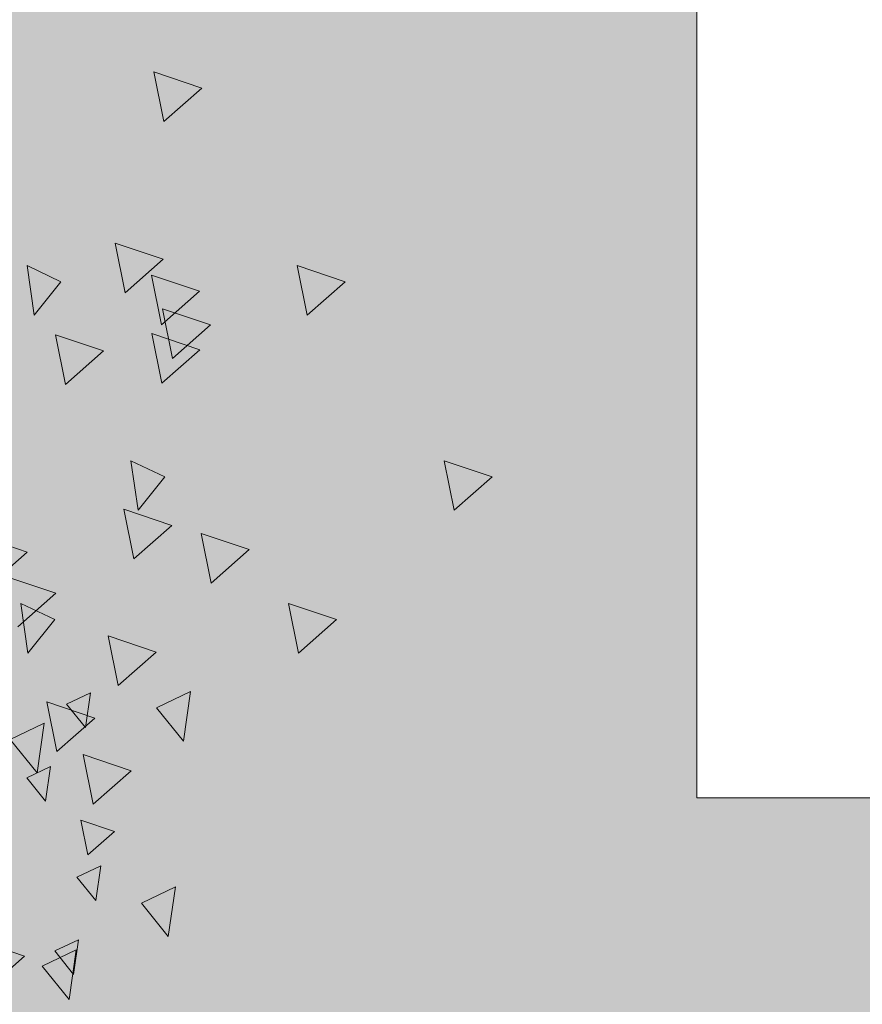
# Model space of a CAD drawing. Header units: millimetres. Extents: x -54722 to 267911, y -1116 to 19261.
# Tile 39 of 92: x -8470 to -8219, y 1895 to 2188. Entities that reach past the tile are written whole.
import ezdxf

# ---------------------------------------------------------------- set-up
doc = ezdxf.new("R2010")
doc.units = ezdxf.units.MM
for name, color, linetype, lineweight in [('A-GENM', 13, 'Continuous', 9), ('A-GLAZ', 151, 'Continuous', 9), ('L-PLNT', 71, 'Continuous', 9)]:
    doc.layers.add(name, color=color, linetype=linetype, lineweight=lineweight)

# ---------------------------------------------------------------- blocks, each defined once
blk = doc.blocks.new('SBA_PLNT-DTL-GenericTree_02 - ANG-045-V7-Façade Est')
at = {"layer": 'L-PLNT'}
for p, q in [((-8455.68, 1984.69), (-8448.61, 1988.05)), ((-8448.61, 1988.05), (-8450.08, 1977.72)), ((-8428.95, 1983.57), (-8418.86, 1988.38)), ((-8418.86, 1988.38), (-8420.96, 1973.61)), ((-8450.08, 1977.72), (-8455.68, 1984.69)), ((-8420.96, 1973.61), (-8428.95, 1983.57)), ((-8472.45, 1974.17), (-8462.35, 1978.98)), ((-8462.35, 1978.98), (-8464.46, 1964.21)), ((-8464.46, 1964.21), (-8472.45, 1974.17)), ((-8467.55, 1962.76), (-8460.48, 1966.12)), ((-8460.48, 1966.12), (-8461.95, 1955.78)), ((-8461.95, 1955.78), (-8467.55, 1962.76)), ((-8452.63, 1933.22), (-8445.56, 1936.58)), ((-8445.56, 1936.58), (-8447.04, 1926.24)), ((-8447.04, 1926.24), (-8452.63, 1933.22)), ((-8433.45, 1925.5), (-8423.35, 1930.31)), ((-8423.35, 1930.31), (-8425.46, 1915.54)), ((-8425.46, 1915.54), (-8433.45, 1925.5)), ((-8459.24, 1911.23), (-8452.17, 1914.59)), ((-8459.24, 1911.23), (-8452.17, 1914.59)), ((-8452.17, 1914.59), (-8453.65, 1904.26)), ((-8452.17, 1914.59), (-8453.65, 1904.26)), ((-8462.91, 1906.74), (-8452.81, 1911.55)), ((-8453.65, 1904.26), (-8459.24, 1911.23)), ((-8452.81, 1911.55), (-8454.92, 1896.78)), ((-8454.92, 1896.78), (-8462.91, 1906.74))]:
    blk.add_line(p, q, dxfattribs=at)
blk = doc.blocks.new('SBA_PLNT-DTL-GenericTree_02 - ANG-135-V8-Façade Est')
at = {"layer": 'L-PLNT'}
for p, q in [((-8457.37, 2110.3), (-8467.46, 2115.11)), ((-8467.46, 2115.11), (-8465.36, 2100.34)), ((-8465.36, 2100.34), (-8457.37, 2110.3)), ((-8426.45, 2052.26), (-8436.55, 2057.07)), ((-8436.55, 2057.07), (-8434.44, 2042.3)), ((-8434.44, 2042.3), (-8426.45, 2052.26)), ((-8459.23, 2009.8), (-8469.32, 2014.61)), ((-8469.32, 2014.61), (-8467.22, 1999.84)), ((-8467.22, 1999.84), (-8459.23, 2009.8))]:
    blk.add_line(p, q, dxfattribs=at)
blk = doc.blocks.new('SBA_PLNT-DTL-GenericTree_02 - ANG-090-V9-Façade Est')
at = {"layer": 'L-PLNT'}
for p, q in [((-8415.52, 2167.9), (-8429.8, 2172.71)), ((-8429.8, 2172.71), (-8426.82, 2157.94)), ((-8426.82, 2157.94), (-8415.52, 2167.9)), ((-8427.02, 2116.98), (-8441.3, 2121.79)), ((-8441.3, 2121.79), (-8438.32, 2107.02)), ((-8438.32, 2107.02), (-8427.02, 2116.98)), ((-8372.85, 2110.3), (-8387.13, 2115.11)), ((-8387.13, 2115.11), (-8384.15, 2100.34)), ((-8416.16, 2107.46), (-8430.44, 2112.26)), ((-8430.44, 2112.26), (-8427.47, 2097.49)), ((-8384.15, 2100.34), (-8372.85, 2110.3)), ((-8427.47, 2097.49), (-8416.16, 2107.46)), ((-8412.95, 2097.43), (-8427.23, 2102.24)), ((-8427.23, 2102.24), (-8424.25, 2087.47)), ((-8424.25, 2087.47), (-8412.95, 2097.43)), ((-8444.68, 2089.71), (-8458.96, 2094.52)), ((-8458.96, 2094.52), (-8455.99, 2079.75)), ((-8416.05, 2090.06), (-8430.33, 2094.87)), ((-8430.33, 2094.87), (-8427.35, 2080.1)), ((-8455.99, 2079.75), (-8444.68, 2089.71)), ((-8427.35, 2080.1), (-8416.05, 2090.06)), ((-8329.13, 2052.26), (-8343.41, 2057.07)), ((-8343.41, 2057.07), (-8340.43, 2042.3)), ((-8340.43, 2042.3), (-8329.13, 2052.26)), ((-8424.4, 2037.81), (-8438.67, 2042.62)), ((-8438.67, 2042.62), (-8435.7, 2027.85)), ((-8435.7, 2027.85), (-8424.4, 2037.81)), ((-8401.41, 2030.62), (-8415.68, 2035.43)), ((-8415.68, 2035.43), (-8412.71, 2020.66)), ((-8467.38, 2029.87), (-8481.65, 2034.67)), ((-8478.68, 2019.9), (-8467.38, 2029.87)), ((-8412.71, 2020.66), (-8401.41, 2030.62)), ((-8458.9, 2017.63), (-8473.18, 2022.43)), ((-8470.2, 2007.66), (-8458.9, 2017.63)), ((-8375.48, 2009.8), (-8389.75, 2014.61)), ((-8389.75, 2014.61), (-8386.78, 1999.84)), ((-8386.78, 1999.84), (-8375.48, 2009.8)), ((-8429.09, 2000.14), (-8443.37, 2004.94)), ((-8443.37, 2004.94), (-8440.39, 1990.17)), ((-8440.39, 1990.17), (-8429.09, 2000.14)), ((-8447.25, 1980.51), (-8461.53, 1985.32)), ((-8461.53, 1985.32), (-8458.56, 1970.55)), ((-8458.56, 1970.55), (-8447.25, 1980.51)), ((-8436.5, 1964.84), (-8450.78, 1969.65)), ((-8450.78, 1969.65), (-8447.81, 1954.88)), ((-8447.81, 1954.88), (-8436.5, 1964.84)), ((-8441.47, 1946.77), (-8451.46, 1950.13)), ((-8451.46, 1950.13), (-8449.38, 1939.79)), ((-8449.38, 1939.79), (-8441.47, 1946.77)), ((-8468.21, 1909.69), (-8478.21, 1913.05)), ((-8476.12, 1902.72), (-8468.21, 1909.69))]:
    blk.add_line(p, q, dxfattribs=at)
blk = doc.blocks.new('Fenêtre type 1 - 280 x 245 cm-1357473-Façade Est')
at = {"layer": 'A-GLAZ'}
h = blk.add_hatch(color=256, dxfattribs=at)
h.paths.add_polyline_path([(-8736.63, 1408.31), (-8136.33, 1408.31), (-8169.25, 1457.76), (-8183.23, 1488.15), (-8197.92, 1527.04), (-8210.01, 1569.74), (-8059.46, 1569.74), (-8059.46, 1956.81), (-8268.32, 1956.81), (-8268.32, 2852.92), (-7068.22, 2852.92), (-7068.22, 1956.81), (-7296.83, 1956.81), (-7296.35, 1569.74), (-6750.01, 1569.74), (-6765.85, 1515.45), (-6786.25, 1466.88), (-6792.67, 1453.97), (-6823.7, 1408.31), (-6499.63, 1408.31), (-6499.63, 3258.44), (-6389.94, 3258.44), (-6389.94, 3628.31), (-8736.63, 3628.31), (-8736.63, 1649.56)])
h.paths.add_polyline_path([(-7342.51, 1569.74), (-7342.51, 1956.81), (-8013.78, 1956.81), (-8012.85, 1569.74), (-7342.66, 1569.74)])
blk = doc.blocks.new('Modèles génériques 4 - Modèles génériques 4-1358632-Façade Est')
at = {"layer": 'A-GENM'}
for p, q in [((-8268.32, 2852.92), (-8268.32, 1956.81)), ((-8268.32, 1956.81), (-7068.22, 1956.81))]:
    blk.add_line(p, q, dxfattribs=at)

msp = doc.modelspace()

# ---------------------------------------------------------------- block references
at = {"layer": 'A-GENM'}
msp.add_blockref('Modèles génériques 4 - Modèles génériques 4-1358632-Façade Est', (0, 0), dxfattribs=at)
at = {"layer": 'A-GLAZ'}
msp.add_blockref('Fenêtre type 1 - 280 x 245 cm-1357473-Façade Est', (0, 0), dxfattribs=at)
at = {"layer": 'L-PLNT'}
for name in ['SBA_PLNT-DTL-GenericTree_02 - ANG-090-V9-Façade Est', 'SBA_PLNT-DTL-GenericTree_02 - ANG-135-V8-Façade Est', 'SBA_PLNT-DTL-GenericTree_02 - ANG-045-V7-Façade Est']:
    msp.add_blockref(name, (0, 0), dxfattribs=at)

doc.saveas('drawing.dxf')
